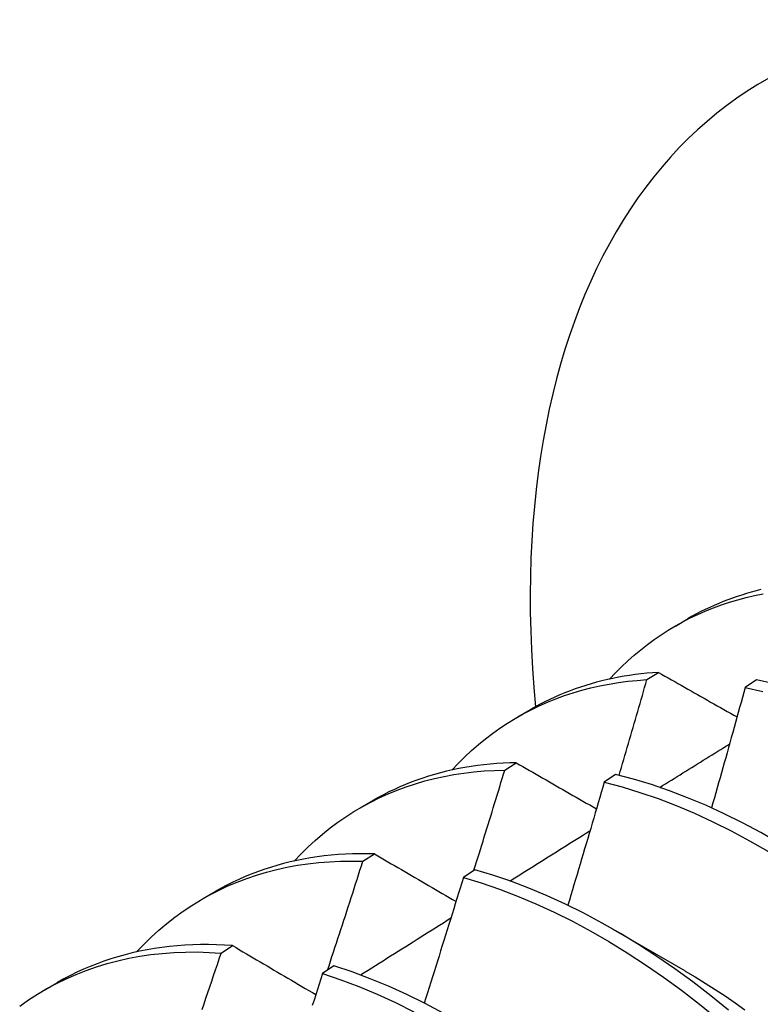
# Model space of a CAD drawing. Header units: inches. Extents: x 168.6 to 197.3, y 53.8 to 105.3.
# Tile 24 of 28: x 176.454 to 176.617, y 86.162 to 86.379. Entities that reach past the tile are written whole.
import ezdxf

# ---------------------------------------------------------------- set-up
doc = ezdxf.new("R2010")
doc.units = ezdxf.units.IN
doc.header["$MEASUREMENT"] = 0
doc.layers.add('Visible Edges(ANSI)', color=7, linetype='Continuous', lineweight=25)

msp = doc.modelspace()

# ---------------------------------------------------------------- linework, layer by layer
at = {"layer": 'Visible Edges(ANSI)'}
for p, q in [((176.59829, 86.24547), (176.6011, 86.2471)), ((176.59201, 86.23362), (176.59454, 86.23523)), ((176.61621, 86.23357), (176.61369, 86.23189)), ((176.56349, 86.22538), (176.5663, 86.22701)), ((176.56063, 86.21364), (176.56316, 86.21526)), ((176.58509, 86.21267), (176.58257, 86.21097)), ((176.52869, 86.20529), (176.5315, 86.20692)), ((176.5293, 86.19351), (176.53183, 86.19514)), ((176.55399, 86.19161), (176.55148, 86.18991)), ((176.49389, 86.1852), (176.4967, 86.18683)), ((176.58447, 86.17853), (176.60048, 86.16931)), ((176.49802, 86.17322), (176.50054, 86.17486)), ((176.52292, 86.17041), (176.52041, 86.16869)), ((176.45909, 86.16511), (176.4619, 86.16673))]:
    msp.add_line(p, q, dxfattribs=at)
at = {"layer": 'Visible Edges(ANSI)', "flags": 128}
for points in [[(176.61717, 86.25351), (176.6161, 86.25324), (176.61504, 86.25295), (176.61399, 86.25265), (176.61294, 86.25232), (176.61191, 86.25198), (176.61088, 86.25162), (176.60986, 86.25125), (176.60885, 86.25086), (176.60785, 86.25045), (176.60686, 86.25002), (176.60587, 86.24958), (176.6049, 86.24911), (176.60394, 86.24864), (176.60298, 86.24814), (176.60203, 86.24763), (176.6011, 86.2471)], [(176.58374, 86.23374), (176.58505, 86.23513), (176.5864, 86.23647), (176.58777, 86.23777), (176.58918, 86.23902), (176.59063, 86.24022), (176.5921, 86.24137), (176.59361, 86.24247), (176.59515, 86.24353), (176.59671, 86.24453), (176.59831, 86.24549), (176.59993, 86.24639), (176.60159, 86.24725), (176.60327, 86.24805), (176.60498, 86.2488), (176.60672, 86.2495), (176.60848, 86.25015), (176.61027, 86.25074), (176.61208, 86.25129), (176.61392, 86.25178), (176.61578, 86.25222), (176.61766, 86.2526)], [(176.59454, 86.23523), (176.59326, 86.23514), (176.59198, 86.23503), (176.59071, 86.2349), (176.58945, 86.23474), (176.58819, 86.23456), (176.58695, 86.23436), (176.58571, 86.23414), (176.58449, 86.2339), (176.58327, 86.23363), (176.58207, 86.23334), (176.58087, 86.23303), (176.57968, 86.2327), (176.57851, 86.23235), (176.57734, 86.23197), (176.57619, 86.23157), (176.57504, 86.23115), (176.57391, 86.23071), (176.57279, 86.23024), (176.57168, 86.22976), (176.57058, 86.22925), (176.56949, 86.22872), (176.56842, 86.22817), (176.56735, 86.2276), (176.5663, 86.22701)], [(176.59454, 86.23523), (176.59526, 86.23482), (176.59598, 86.23441), (176.5967, 86.234), (176.59742, 86.23359), (176.59814, 86.23318), (176.59885, 86.23278), (176.59958, 86.23237), (176.6003, 86.23196), (176.60102, 86.23155), (176.60174, 86.23114), (176.60246, 86.23073), (176.60319, 86.23032), (176.60391, 86.22991), (176.60463, 86.2295), (176.60536, 86.22909), (176.60608, 86.22868), (176.60681, 86.22827), (176.60754, 86.22786), (176.60826, 86.22745), (176.60899, 86.22703), (176.60972, 86.22662), (176.61045, 86.22621), (176.61118, 86.2258), (176.61191, 86.22539)], [(176.54894, 86.21365), (176.55035, 86.21513), (176.55179, 86.21657), (176.55327, 86.21795), (176.55479, 86.21927), (176.55635, 86.22054), (176.55794, 86.22176), (176.55957, 86.22291), (176.56123, 86.22401), (176.56293, 86.22506), (176.56466, 86.22604), (176.56642, 86.22697), (176.56822, 86.22784), (176.57005, 86.22865), (176.57191, 86.2294), (176.57379, 86.23009), (176.57571, 86.23073), (176.57766, 86.2313), (176.57963, 86.23181), (176.58163, 86.23227), (176.58366, 86.23266), (176.58571, 86.23299), (176.58779, 86.23326), (176.58988, 86.23347), (176.59201, 86.23362)], [(176.58585, 86.21248), (176.58611, 86.21336), (176.58637, 86.21424), (176.58663, 86.21512), (176.58689, 86.216), (176.58715, 86.21689), (176.58741, 86.21777), (176.58767, 86.21865), (176.58793, 86.21953), (176.58818, 86.22041), (176.58844, 86.22129), (176.5887, 86.22217), (176.58896, 86.22305), (176.58921, 86.22393), (176.58947, 86.22481), (176.58972, 86.22569), (176.58998, 86.22657), (176.59023, 86.22745), (176.59049, 86.22833), (176.59074, 86.22921), (176.591, 86.2301), (176.59125, 86.23098), (176.5915, 86.23186), (176.59175, 86.23274), (176.59201, 86.23362)], [(176.61369, 86.23189), (176.61339, 86.23078), (176.61309, 86.22967), (176.61278, 86.22857), (176.61248, 86.22746), (176.61217, 86.22635), (176.61187, 86.22524), (176.61156, 86.22414), (176.61125, 86.22303), (176.61095, 86.22192), (176.61064, 86.22081), (176.61033, 86.2197), (176.61002, 86.2186), (176.60971, 86.21749), (176.6094, 86.21638), (176.60909, 86.21527), (176.60878, 86.21416), (176.60847, 86.21306), (176.60815, 86.21195), (176.60784, 86.21084), (176.60753, 86.20973), (176.60721, 86.20862), (176.6069, 86.20752), (176.60658, 86.20641), (176.60627, 86.2053)], [(176.61369, 86.23189), (176.6176, 86.23101)], [(176.62012, 86.2327), (176.61621, 86.23357)], [(176.59483, 86.20983), (176.59547, 86.21023), (176.59611, 86.21063), (176.59676, 86.21103), (176.5974, 86.21143), (176.59804, 86.21182), (176.59868, 86.21222), (176.59933, 86.21262), (176.59997, 86.21302), (176.60061, 86.21342), (176.60125, 86.21382), (176.60189, 86.21422), (176.60254, 86.21462), (176.60318, 86.21502), (176.60382, 86.21542), (176.60446, 86.21582), (176.60511, 86.21621), (176.60575, 86.21661), (176.60639, 86.21701), (176.60703, 86.21741), (176.60768, 86.21781), (176.60832, 86.21821), (176.60896, 86.21861), (176.6096, 86.219), (176.61025, 86.2194)], [(176.56316, 86.21526), (176.56171, 86.21523), (176.56027, 86.21516), (176.55884, 86.21508), (176.55742, 86.21496), (176.55601, 86.21482), (176.55461, 86.21464), (176.55322, 86.21445), (176.55184, 86.21422), (176.55047, 86.21397), (176.54912, 86.21368), (176.54777, 86.21338), (176.54644, 86.21304), (176.54512, 86.21268), (176.54382, 86.21229), (176.54252, 86.21187), (176.54124, 86.21143), (176.53998, 86.21096), (176.53872, 86.21046), (176.53748, 86.20994), (176.53626, 86.20938), (176.53505, 86.20881), (176.53385, 86.2082), (176.53267, 86.20757), (176.5315, 86.20692)], [(176.56316, 86.21526), (176.56389, 86.21484), (176.56462, 86.21442), (176.56535, 86.21399), (176.56608, 86.21357), (176.56682, 86.21315), (176.56755, 86.21273), (176.56829, 86.2123), (176.56902, 86.21188), (176.56976, 86.21146), (176.57049, 86.21103), (176.57123, 86.21061), (176.57197, 86.21019), (176.5727, 86.20976), (176.57344, 86.20934), (176.57418, 86.20891), (176.57492, 86.20849), (176.57566, 86.20806), (176.5764, 86.20764), (176.57714, 86.20721), (176.57789, 86.20679), (176.57863, 86.20636), (176.57937, 86.20594), (176.58012, 86.20551), (176.58086, 86.20508)], [(176.51414, 86.19356), (176.51564, 86.19514), (176.51719, 86.19666), (176.51877, 86.19812), (176.5204, 86.19952), (176.52207, 86.20086), (176.52379, 86.20213), (176.52554, 86.20334), (176.52733, 86.20448), (176.52916, 86.20556), (176.53103, 86.20657), (176.53293, 86.20752), (176.53487, 86.2084), (176.53685, 86.20921), (176.53886, 86.20996), (176.5409, 86.21063), (176.54298, 86.21124), (176.54508, 86.21178), (176.54722, 86.21225), (176.54939, 86.21266), (176.55158, 86.21299), (176.5538, 86.21326), (176.55605, 86.21345), (176.55833, 86.21358), (176.56063, 86.21364)], [(176.55382, 86.1915), (176.55411, 86.19242), (176.55439, 86.19334), (176.55468, 86.19426), (176.55497, 86.19518), (176.55526, 86.19611), (176.55554, 86.19703), (176.55583, 86.19795), (176.55611, 86.19887), (176.5564, 86.1998), (176.55668, 86.20072), (176.55697, 86.20164), (176.55725, 86.20257), (176.55754, 86.20349), (176.55782, 86.20441), (176.5581, 86.20533), (176.55838, 86.20626), (176.55867, 86.20718), (176.55895, 86.2081), (176.55923, 86.20902), (176.55951, 86.20995), (176.55979, 86.21087), (176.56007, 86.21179), (176.56035, 86.21272), (176.56063, 86.21364)], [(176.66761, 86.15898), (176.66399, 86.16285), (176.6603, 86.16662), (176.65656, 86.17028), (176.65277, 86.17382), (176.64893, 86.17724), (176.64505, 86.18054), (176.64114, 86.18371), (176.63719, 86.18675), (176.63322, 86.18965), (176.62922, 86.19241), (176.62521, 86.19503), (176.62118, 86.1975), (176.61714, 86.19982), (176.6131, 86.20199), (176.60906, 86.204), (176.60502, 86.20586), (176.601, 86.20755), (176.59698, 86.20908), (176.59299, 86.21044), (176.58903, 86.21164), (176.58509, 86.21267)], [(176.58257, 86.21097), (176.58225, 86.20984), (176.58192, 86.20871), (176.58159, 86.20757), (176.58126, 86.20644), (176.58093, 86.20531), (176.5806, 86.20417), (176.58026, 86.20304), (176.57993, 86.20191), (176.5796, 86.20077), (176.57927, 86.19964), (176.57893, 86.19851), (176.5786, 86.19737), (176.57826, 86.19624), (176.57793, 86.19511), (176.57759, 86.19398), (176.57725, 86.19284), (176.57692, 86.19171), (176.57658, 86.19058), (176.57624, 86.18944), (176.5759, 86.18831), (176.57556, 86.18718), (176.57522, 86.18604), (176.57488, 86.18491), (176.57454, 86.18378)], [(176.58257, 86.21097), (176.58651, 86.20993), (176.59048, 86.20872), (176.59448, 86.20734), (176.59849, 86.2058), (176.60252, 86.2041), (176.60655, 86.20223), (176.61059, 86.20021), (176.61463, 86.19803), (176.61867, 86.1957), (176.6227, 86.19321), (176.62671, 86.19058), (176.63071, 86.18781), (176.63468, 86.1849), (176.63862, 86.18185), (176.64254, 86.17867), (176.64641, 86.17536), (176.65024, 86.17193), (176.65403, 86.16838), (176.65777, 86.16471), (176.66145, 86.16094)], [(176.56173, 86.18914), (176.56246, 86.18961), (176.5632, 86.19007), (176.56394, 86.19053), (176.56468, 86.19099), (176.56542, 86.19146), (176.56615, 86.19192), (176.56689, 86.19238), (176.56763, 86.19284), (176.56837, 86.19331), (176.56911, 86.19377), (176.56984, 86.19423), (176.57058, 86.19469), (176.57132, 86.19516), (176.57206, 86.19562), (176.5728, 86.19608), (176.57354, 86.19654), (176.57427, 86.197), (176.57501, 86.19747), (176.57575, 86.19793), (176.57649, 86.19839), (176.57723, 86.19885), (176.57797, 86.19931), (176.5787, 86.19977), (176.57944, 86.20023)], [(176.53183, 86.19514), (176.53021, 86.19517), (176.5286, 86.19517), (176.52701, 86.19514), (176.52543, 86.19507), (176.52386, 86.19497), (176.5223, 86.19484), (176.52075, 86.19467), (176.51922, 86.19447), (176.5177, 86.19424), (176.51619, 86.19397), (176.5147, 86.19368), (176.51322, 86.19334), (176.51175, 86.19298), (176.51031, 86.19258), (176.50887, 86.19215), (176.50745, 86.19169), (176.50605, 86.19119), (176.50466, 86.19067), (176.5033, 86.19011), (176.50194, 86.18951), (176.50061, 86.18889), (176.49929, 86.18823), (176.49799, 86.18755), (176.4967, 86.18683)], [(176.53183, 86.19514), (176.53257, 86.1947), (176.53331, 86.19427), (176.53406, 86.19383), (176.53481, 86.1934), (176.53555, 86.19296), (176.5363, 86.19253), (176.53705, 86.19209), (176.53779, 86.19165), (176.53854, 86.19122), (176.53929, 86.19078), (176.54004, 86.19034), (176.5408, 86.18991), (176.54155, 86.18947), (176.5423, 86.18903), (176.54305, 86.18859), (176.54381, 86.18815), (176.54456, 86.18771), (176.54532, 86.18728), (176.54607, 86.18684), (176.54683, 86.1864), (176.54759, 86.18596), (176.54835, 86.18552), (176.5491, 86.18508), (176.54986, 86.18463)], [(176.47934, 86.17346), (176.48094, 86.17514), (176.48258, 86.17676), (176.48427, 86.1783), (176.48601, 86.17977), (176.4878, 86.18117), (176.48963, 86.1825), (176.49151, 86.18375), (176.49343, 86.18494), (176.4954, 86.18604), (176.49741, 86.18708), (176.49945, 86.18804), (176.50154, 86.18892), (176.50367, 86.18973), (176.50583, 86.19046), (176.50803, 86.19111), (176.51027, 86.19169), (176.51254, 86.19219), (176.51485, 86.19261), (176.51718, 86.19295), (176.51955, 86.19322), (176.52194, 86.19341), (176.52437, 86.19352), (176.52682, 86.19355), (176.5293, 86.19351)], [(176.52149, 86.16943), (176.52182, 86.17043), (176.52215, 86.17143), (176.52248, 86.17243), (176.52281, 86.17344), (176.52314, 86.17444), (176.52347, 86.17544), (176.5238, 86.17645), (176.52412, 86.17745), (176.52445, 86.17845), (176.52478, 86.17946), (176.5251, 86.18046), (176.52543, 86.18146), (176.52575, 86.18247), (176.52608, 86.18347), (176.5264, 86.18447), (176.52673, 86.18548), (176.52705, 86.18648), (176.52737, 86.18748), (176.52769, 86.18849), (176.52802, 86.18949), (176.52834, 86.19049), (176.52866, 86.1915), (176.52898, 86.1925), (176.5293, 86.19351)], [(176.61002, 86.16064), (176.60611, 86.16381), (176.60216, 86.16684), (176.59818, 86.16973), (176.59418, 86.17248), (176.59017, 86.17509), (176.58614, 86.17755), (176.5821, 86.17986), (176.57806, 86.18202), (176.57402, 86.18403), (176.56998, 86.18587), (176.56596, 86.18755), (176.56195, 86.18907), (176.55796, 86.19043), (176.55399, 86.19161)], [(176.55148, 86.18991), (176.55113, 86.18875), (176.55077, 86.18759), (176.55042, 86.18644), (176.55006, 86.18528), (176.54971, 86.18412), (176.54935, 86.18297), (176.54899, 86.18181), (176.54863, 86.18066), (176.54827, 86.1795), (176.54792, 86.17834), (176.54756, 86.17719), (176.54719, 86.17603), (176.54683, 86.17487), (176.54647, 86.17372), (176.54611, 86.17256), (176.54575, 86.17141), (176.54538, 86.17025), (176.54502, 86.16909), (176.54465, 86.16794), (176.54429, 86.16678), (176.54392, 86.16563), (176.54355, 86.16447), (176.54319, 86.16331), (176.54282, 86.16216)], [(176.55148, 86.18991), (176.55545, 86.18871), (176.55944, 86.18734), (176.56345, 86.18581), (176.56748, 86.18411), (176.57151, 86.18226), (176.57555, 86.18024), (176.5796, 86.17807), (176.58363, 86.17575), (176.58766, 86.17327), (176.59168, 86.17065), (176.59567, 86.16789), (176.59965, 86.16499), (176.60359, 86.16195), (176.60751, 86.15877)], [(176.52876, 86.16838), (176.5296, 86.1689), (176.53043, 86.16943), (176.53126, 86.16995), (176.53209, 86.17048), (176.53292, 86.17101), (176.53376, 86.17153), (176.53459, 86.17206), (176.53542, 86.17258), (176.53625, 86.17311), (176.53708, 86.17363), (176.53792, 86.17416), (176.53875, 86.17469), (176.53958, 86.17521), (176.54041, 86.17574), (176.54125, 86.17626), (176.54208, 86.17679), (176.54291, 86.17731), (176.54374, 86.17783), (176.54458, 86.17836), (176.54541, 86.17888), (176.54624, 86.17941), (176.54707, 86.17993), (176.54791, 86.18046), (176.54874, 86.18098)], [(176.50054, 86.17486), (176.49876, 86.17498), (176.49698, 86.17505), (176.49522, 86.17508), (176.49348, 86.17508), (176.49174, 86.17503), (176.49002, 86.17495), (176.48831, 86.17482), (176.48662, 86.17466), (176.48495, 86.17445), (176.48328, 86.17421), (176.48164, 86.17393), (176.48001, 86.17361), (176.4784, 86.17325), (176.47681, 86.17285), (176.47523, 86.17241), (176.47367, 86.17193), (176.47213, 86.17142), (176.47061, 86.17086), (176.46911, 86.17027), (176.46763, 86.16964), (176.46617, 86.16897), (176.46472, 86.16826), (176.4633, 86.16752), (176.4619, 86.16673)], [(176.45353, 86.16147), (176.45549, 86.16286), (176.4575, 86.16416), (176.45955, 86.16537), (176.46165, 86.16651), (176.4638, 86.16756), (176.46599, 86.16852), (176.46823, 86.1694), (176.47051, 86.1702), (176.47283, 86.17091), (176.4752, 86.17153), (176.4776, 86.17207), (176.48003, 86.17252), (176.48251, 86.17288), (176.48501, 86.17315), (176.48755, 86.17334), (176.49013, 86.17344), (176.49273, 86.17346), (176.49536, 86.17338), (176.49802, 86.17322)], [(176.49382, 86.16079), (176.49424, 86.16204), (176.49466, 86.16328), (176.49508, 86.16452), (176.49551, 86.16576), (176.49593, 86.16701), (176.49635, 86.16825), (176.49676, 86.16949), (176.49718, 86.17073), (176.4976, 86.17198), (176.49802, 86.17322)], [(176.50054, 86.17486), (176.5013, 86.17442), (176.50206, 86.17397), (176.50281, 86.17352), (176.50357, 86.17307), (176.50433, 86.17262), (176.50509, 86.17218), (176.50585, 86.17173), (176.50662, 86.17128), (176.50738, 86.17083), (176.50814, 86.17038), (176.50891, 86.16993), (176.50967, 86.16948), (176.51044, 86.16902), (176.5112, 86.16857), (176.51197, 86.16812), (176.51274, 86.16767), (176.51351, 86.16722), (176.51428, 86.16676), (176.51505, 86.16631), (176.51582, 86.16586), (176.51659, 86.1654), (176.51736, 86.16495), (176.51814, 86.16449), (176.51891, 86.16404)], [(176.52041, 86.16869), (176.52003, 86.16751), (176.51965, 86.16634), (176.51927, 86.16516), (176.51889, 86.16398), (176.51851, 86.1628), (176.51812, 86.16163)], [(176.52041, 86.16869), (176.52441, 86.16733), (176.52842, 86.16581), (176.53244, 86.16413), (176.53648, 86.16228), (176.54052, 86.16027)], [(176.54706, 86.15991), (176.54302, 86.16205), (176.53898, 86.16405), (176.53495, 86.16588), (176.53092, 86.16756), (176.52691, 86.16907), (176.52292, 86.17041)], [(176.60048, 86.16924), (176.60269, 86.16794), (176.6049, 86.1666), (176.6071, 86.1652), (176.60929, 86.16375), (176.61148, 86.16226), (176.61366, 86.16071)]]:
    msp.add_lwpolyline(points, dxfattribs=at)
at = {"layer": 'Visible Edges(ANSI)'}
msp.add_ellipse((176.74303, 86.14947), major_axis=(-0.125, 0.21651), ratio=0.57735, start_param=2.225447, end_param=7.182696, dxfattribs=at)

doc.saveas('drawing.dxf')
